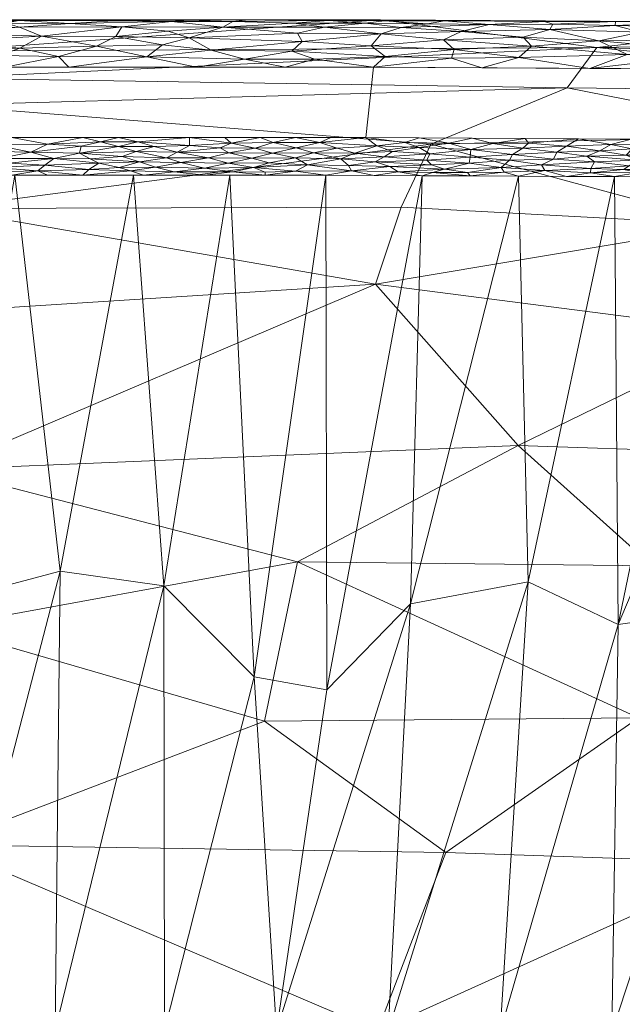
# Model space of a CAD drawing. Header units: millimetres. Extents: x -250 to 250, y 0 to 441.
# Tile 38 of 68: x 5 to 43, y 379 to 441. Entities that reach past the tile are written whole.
import ezdxf

# ---------------------------------------------------------------- set-up
doc = ezdxf.new("R2010")
doc.units = ezdxf.units.MM
doc.layers.add('A-GENM', color=13, linetype='Continuous')

# ---------------------------------------------------------------- blocks, each defined once
blk = doc.blocks.new('MODEL_CCAS0304-1000410R0 - MODEL_CCAS0304-1000410R0-442511-Preview')
at = {"layer": 'A-GENM', "lineweight": 9}
mesh = blk.add_polyface(dxfattribs=at)
corners = [(247.041, -340.465), (245.155, -170.232), (243.255, 0), (-243.255, 0), (-245.155, -170.232), (-247.041, -340.465), (-244.65, -367.738), (-234.646, -393.214), (-215.309, -412.573), (-190.53, -424.203), (-163.936, -430.701), (-136.798, -434.314), (-109.49, -436.282), (-82.131, -437.287), (-54.756, -437.735), (-27.378, -437.883), (0, -437.899), (27.378, -437.883), (54.756, -437.735), (82.131, -437.286), (109.49, -436.282), (136.798, -434.315), (163.936, -430.701), (190.53, -424.203), (215.309, -412.573), (234.646, -393.214), (244.65, -367.738), (0, -433.448), (-26.897, -433.424), (-53.793, -433.267), (-80.686, -432.8), (-107.562, -431.759), (-134.382, -429.72), (-161.015, -425.962), (-187.046, -419.183), (-211.097, -407.125), (-229.567, -387.571), (-239.116, -362.435), (-241.416, -335.641), (-241.195, -311.845), (-240.963, -288.05), (-240.73, -264.256), (-240.498, -240.461), (-240.266, -216.667), (-240.033, -192.872), (-239.801, -169.078), (-239.568, -145.283), (-236.366, -134.013), (-227.955, -125.859), (-216.627, -122.868), (-144.418, -122.842), (-72.209, -122.842), (0, -122.842), (72.209, -122.842), (144.418, -122.842), (216.627, -122.868), (227.955, -125.859), (236.367, -134.013), (239.568, -145.283), (239.801, -169.078), (240.033, -192.872), (240.266, -216.667), (240.498, -240.461), (240.73, -264.256), (240.963, -288.05), (241.195, -311.845), (241.416, -335.641), (239.116, -362.435), (229.566, -387.571), (211.097, -407.125), (187.046, -419.183), (161.015, -425.962), (134.382, -429.72), (107.562, -431.759), (80.686, -432.8), (53.793, -433.267), (26.897, -433.424)]
mesh.append_faces([[corners[k] for k in face] for face in [(47, 3, 46), (50, 3, 49), (57, 2, 56), (61, 1, 60), (34, 10, 33), (70, 23, 69)]], dxfattribs={"vtx0": -1, "vtx1": -1})
mesh.append_faces([[corners[k] for k in face] for face in [(3, 47, 48), (4, 45, 46, 3), (5, 40, 41, 4), (4, 41, 42), (4, 44, 45), (2, 57, 58), (58, 1, 2), (0, 66, 67, 26), (26, 67, 68, 25), (11, 32, 33, 10), (35, 8, 9), (15, 28, 29, 14), (28, 15, 16, 27), (25, 68, 69), (17, 75, 76, 16), (16, 76, 27), (75, 17, 18)]], dxfattribs={"vtx0": -1, "vtx2": -1})
mesh.append_faces([[corners[k] for k in face] for face in [(5, 38, 39, 40), (2, 53, 54, 55), (1, 58, 59, 60), (1, 61, 62, 63), (0, 64, 65, 66), (69, 23, 24, 25)]], dxfattribs={"vtx0": -1, "vtx3": -1})
mesh.append_faces([[corners[k] for k in face] for face in [(51, 52, 3, 50), (48, 49, 3), (43, 44, 4, 42), (55, 56, 2), (11, 12, 32), (29, 30, 14)]], dxfattribs={"vtx1": -1, "vtx2": -1})
mesh.append_faces([[corners[k] for k in face] for face in [(2, 3, 52, 53), (37, 38, 5, 6), (0, 1, 63, 64), (6, 7, 36, 37), (35, 36, 7, 8), (34, 35, 9, 10), (12, 13, 31, 32), (30, 31, 13, 14), (70, 71, 22, 23), (71, 72, 21, 22), (72, 73, 20, 21), (73, 74, 19, 20), (18, 19, 74, 75)]], dxfattribs={"vtx1": -1, "vtx3": -1})
mesh = blk.add_polyface(dxfattribs=at)
corners = [(-76.977, -438.064, -27.989), (-41.51, -439.134, -23.421), (-68.875, -439.597, -17.157), (-54.089, -376.556, -150), (-70.667, -391.048, -132.43), (-79.98, -375.685, -150), (-100.404, -394.816, -125.604), (-90.06, -385.877, -137.755), (-85.514, -394.103, -127.737), (-69.624, -419.525, -87.479), (-51.206, -421.075, -84.769), (-69.169, -424.911, -75.527), (-83.457, -440.254, -3.11), (-55.637, -440.725, -3.109), (-85.741, -428.344, -65.505), (-103.152, -427.947, -64.492), (-96.678, -424.115, -75.318), (-95.628, -438.242, -22.83), (-59.112, -413.166, -99.936), (-75.136, -407.815, -108.406), (-45.008, -406.303, -111.597), (-95.526, -434.977, -41.342), (-77.698, -432.867, -51.987), (-67.367, -436.27, -38.883), (-95.305, -432.206, -52.303), (-73.808, -399.896, -120.423), (-67.851, -429.196, -64.335), (-49.911, -427.894, -68.543), (-54.963, -433.568, -50.762), (-51.147, -387.496, -137.384), (-87.933, -419.169, -87.119), (-91.442, -411.33, -101.54), (-93.355, -374.617, -150), (-90.556, -403.597, -114.041), (-44.142, -396.676, -125.643), (-108.952, -417.881, -87.413)]
mesh.append_faces([[corners[k] for k in face] for face in [(3, 4, 5), (12, 2, 13)]], dxfattribs={"vtx0": -1, "vtx1": -1})
mesh.append_faces([[corners[k] for k in face] for face in [(0, 1, 2), (6, 7, 8), (9, 10, 11), (14, 15, 16), (12, 17, 2), (0, 2, 17), (18, 19, 20), (21, 22, 23), (24, 14, 22), (21, 23, 0), (25, 20, 19), (19, 18, 9), (26, 11, 27), (22, 28, 23), (4, 3, 29), (24, 22, 21), (26, 14, 11), (28, 22, 26), (16, 11, 14), (9, 11, 30), (9, 30, 31), (18, 10, 9), (28, 26, 27), (22, 14, 26), (5, 4, 7), (8, 7, 4), (4, 25, 8), (25, 33, 8), (34, 25, 4), (33, 25, 19), (6, 8, 33), (33, 19, 31), (9, 31, 19), (35, 31, 30), (21, 0, 17), (1, 0, 23), (11, 16, 30), (24, 15, 14)]], dxfattribs={"vtx0": -1, "vtx1": -1, "vtx2": -1})
mesh.append_faces([[corners[k] for k in face] for face in [(32, 5, 7)]], dxfattribs={"vtx1": -1, "vtx2": -1})
mesh = blk.add_polyface(dxfattribs=at)
corners = [(-51.334, -403.81, -36.776), (-60.905, -430.758, -1.182), (-54.815, -430.842, -1.183), (-7.545, -405.967, -34.194), (0, -403.968, -36.825), (0, -376.876, -72.466), (-12.181, -431.051, -1.184), (-4.672, -431.056, -1.184), (-78.861, -403.8, -36.047), (-84.011, -400.17, -40.55), (-91.349, -430.042, -1.175), (-48.725, -430.926, -1.183), (-42.868, -402.584, -38.495), (-29.711, -403.905, -36.858), (-30.453, -431.013, -1.184), (-24.423, -398.459, -44.042), (-63.913, -403.564, -36.846), (-66.995, -430.674, -1.181), (-58.655, -406.344, -33.319), (-63.691, -376.358, -72.466), (-72.919, -405.542, -33.991), (-35.386, -376.786, -72.466), (-42.463, -376.737, -72.466), (-18.272, -431.046, -1.184), (-14.097, -405.031, -35.42), (-56.616, -376.536, -72.466), (0, -431.059, -1.185), (-14.155, -376.87, -72.466), (-21.232, -376.852, -72.466), (-19.83, -399.279, -42.977), (-49.54, -376.637, -72.466), (-7.233, -376.873, -72.466), (-37.172, -405.29, -34.99), (-36.544, -430.984, -1.184), (-42.634, -430.955, -1.184), (-24.363, -431.042, -1.184), (-28.309, -376.834, -72.466), (-73.085, -430.591, -1.18), (-70.766, -376.179, -72.466), (-77.837, -375.886, -72.466), (-84.909, -375.592, -72.466), (-94.964, -402.484, -36.904), (-92.177, -407.943, -29.987), (-85.261, -430.225, -1.177), (-79.173, -430.408, -1.179)]
mesh.append_faces([[corners[k] for k in face] for face in [(19, 20, 25), (27, 24, 31), (25, 16, 30)]], dxfattribs={"vtx0": -1, "vtx1": -1})
mesh.append_faces([[corners[k] for k in face] for face in [(8, 9, 10), (13, 14, 15), (16, 17, 18), (19, 8, 20), (22, 0, 12), (23, 24, 29), (18, 0, 30), (31, 24, 3), (4, 3, 7), (18, 1, 0), (32, 33, 13), (32, 12, 34), (24, 6, 3), (27, 29, 24), (30, 16, 18), (32, 13, 36), (32, 21, 12), (28, 15, 29), (2, 12, 0), (42, 9, 39), (38, 9, 8), (16, 25, 20), (20, 8, 43), (20, 44, 16), (35, 29, 15), (15, 28, 13)]], dxfattribs={"vtx0": -1, "vtx1": -1, "vtx2": -1})
mesh.append_faces([[corners[k] for k in face] for face in [(0, 1, 2), (3, 4, 5), (3, 6, 7), (12, 21, 22), (15, 14, 35), (13, 28, 36), (32, 36, 21), (9, 38, 39), (20, 43, 44)]], dxfattribs={"vtx0": -1, "vtx2": -1})
mesh.append_faces([[corners[k] for k in face] for face in [(2, 11, 12), (23, 6, 24), (27, 28, 29), (17, 1, 18), (33, 14, 13), (5, 31, 3), (11, 34, 12), (35, 23, 29), (22, 30, 0), (37, 17, 16), (39, 40, 41), (19, 38, 8), (10, 43, 8), (34, 33, 32), (44, 37, 16)]], dxfattribs={"vtx1": -1, "vtx2": -1})
mesh.append_faces([[corners[k] for k in face] for face in [(7, 26, 4)]], dxfattribs={"vtx2": -1})
mesh = blk.add_polyface(dxfattribs=at)
corners = [(-27.634, -376.85, -150), (-31.951, -388.152, -136.793), (-51.147, -387.496, -137.384), (0, -438.904, -17.986), (0, -440.896, -3.12), (-27.818, -440.88, -3.113), (-44.142, -396.676, -125.643), (-22.557, -406.566, -111.321), (-45.008, -406.303, -111.597), (-41.51, -439.134, -23.421), (-55.637, -440.725, -3.109), (-68.875, -439.597, -17.157), (-20.479, -396.469, -126.072), (0, -388.635, -135.134), (0, -402.416, -117.686), (-36.538, -413.915, -98.923), (0, -412.407, -99.888), (0, -376.894, -150), (0, -437.193, -30.758), (-54.089, -376.556, -150), (-39.641, -436.576, -38.587), (-54.963, -433.568, -50.762), (-67.367, -436.27, -38.883), (-27.501, -424.155, -78.099), (-49.911, -427.894, -68.543), (-51.206, -421.075, -84.769), (-29.133, -429.029, -65.619), (-30.998, -433.01, -53.159), (-73.808, -399.896, -120.423), (-69.169, -424.911, -75.527), (0, -422.399, -82.09), (-59.112, -413.166, -99.936), (0, -435.481, -43.53), (0, -428.94, -62.81), (-70.667, -391.048, -132.43)]
mesh.append_faces([[corners[k] for k in face] for face in [(30, 23, 16), (32, 27, 33)]], dxfattribs={"vtx0": -1, "vtx1": -1})
mesh.append_faces([[corners[k] for k in face] for face in [(0, 1, 2), (6, 7, 8), (10, 11, 9), (3, 5, 9), (15, 7, 16), (18, 9, 20), (21, 20, 22), (6, 12, 7), (23, 24, 25), (24, 26, 27), (12, 1, 13), (6, 8, 28), (25, 24, 29), (24, 27, 21), (7, 12, 14), (1, 12, 6), (7, 15, 8), (31, 8, 15), (25, 31, 15), (15, 16, 23), (15, 23, 25), (23, 26, 24), (1, 6, 2), (13, 1, 0), (6, 34, 2), (20, 21, 27), (32, 20, 27), (22, 20, 9), (23, 33, 26), (33, 27, 26)]], dxfattribs={"vtx0": -1, "vtx1": -1, "vtx2": -1})
mesh.append_faces([[corners[k] for k in face] for face in [(9, 5, 10), (12, 13, 14), (9, 18, 3), (2, 19, 0), (7, 14, 16), (23, 30, 33), (20, 32, 18)]], dxfattribs={"vtx0": -1, "vtx2": -1})
mesh.append_faces([[corners[k] for k in face] for face in [(3, 4, 5), (0, 17, 13)]], dxfattribs={"vtx2": -1})
mesh = blk.add_polyface(dxfattribs=at)
corners = [(-44.091, -431.991, -0.324), (-43.559, -431.644, -0.534), (-46.276, -431.741, -0.458), (-41.69, -432.591, -0.102), (-39.592, -432.887, -0.041), (-38.977, -432.513, -0.129), (-45.68, -430.941, -1.184), (-47.204, -431.137, -0.949), (-44.16, -431.207, -0.9), (-41.365, -431.888, -0.389), (-45.385, -432.977, -0.023), (-47.069, -433.306), (-43.707, -433.326), (-49.153, -431.409, -0.68), (-46.469, -431.408, -0.699), (-43.205, -431.41, -0.717), (-40.87, -432.258, -0.213), (-39.589, -430.969, -1.184), (-41.114, -431.188, -0.938), (-38.208, -431.35, -0.795), (-42.634, -430.955, -1.184), (-48.725, -430.926, -1.183), (-38.005, -431.709, -0.512), (-41.136, -431.477, -0.672), (-40.345, -433.345), (-36.983, -433.365), (-37.178, -433.077, -0.017), (-47.095, -432.136, -0.247), (-42.4, -432.989, -0.024), (-48.747, -432.895, -0.03), (-43.748, -432.721, -0.068), (-43.364, -432.318, -0.185), (-45.729, -432.545, -0.107), (-47.876, -432.616, -0.085), (-36.817, -432.768, -0.066), (-38.774, -432.064, -0.304), (-49.418, -431.813, -0.399)]
mesh.append_faces([[corners[k] for k in face] for face in [(6, 8, 20)]], dxfattribs={"vtx0": -1, "vtx1": -1})
mesh.append_faces([[corners[k] for k in face] for face in [(0, 1, 2), (3, 4, 5), (6, 7, 8), (1, 0, 9), (7, 13, 14), (15, 14, 1), (9, 0, 16), (17, 18, 19), (15, 18, 8), (22, 19, 23), (5, 16, 3), (0, 2, 27), (3, 28, 4), (8, 7, 14), (29, 11, 10), (30, 10, 28), (31, 3, 16), (10, 12, 28), (30, 28, 3), (10, 32, 33), (4, 34, 5), (28, 24, 4), (16, 5, 35), (9, 22, 23), (9, 16, 35), (31, 16, 0), (22, 9, 35), (1, 9, 23), (15, 1, 23), (2, 1, 14), (13, 2, 14), (27, 32, 31), (2, 36, 27), (27, 31, 0), (30, 31, 32), (8, 18, 20), (19, 18, 23), (24, 26, 4), (10, 33, 29), (27, 33, 32), (31, 30, 3), (10, 30, 32), (18, 15, 23), (14, 15, 8)]], dxfattribs={"vtx0": -1, "vtx1": -1, "vtx2": -1})
mesh.append_faces([[corners[k] for k in face] for face in [(10, 11, 12), (18, 17, 20)]], dxfattribs={"vtx0": -1, "vtx2": -1})
mesh.append_faces([[corners[k] for k in face] for face in [(6, 21, 7), (24, 25, 26), (12, 24, 28)]], dxfattribs={"vtx1": -1, "vtx2": -1})
mesh = blk.add_polyface(dxfattribs=at)
corners = [(-33.43, -431.807, -0.461), (-31.863, -431.419, -0.757), (-35.449, -431.541, -0.643), (-28.58, -432.545, -0.131), (-28.045, -432.21, -0.255), (-30.934, -432.402, -0.176), (-33.621, -433.385), (-30.259, -433.405), (-32.143, -433.084, -0.018), (-38.005, -431.709, -0.512), (-38.774, -432.064, -0.304), (-35.986, -431.99, -0.349), (-38.977, -432.513, -0.129), (-36.182, -432.364, -0.182), (-29.365, -433.114, -0.016), (-27.587, -432.9, -0.047), (-30.257, -432.806, -0.064), (-30.755, -432.009, -0.349), (-33.499, -432.185, -0.259), (-33.525, -432.664, -0.094), (-31.051, -431.695, -0.541), (-35.652, -431.247, -0.907), (-36.544, -430.984, -1.184), (-38.208, -431.35, -0.795), (-36.983, -433.365), (-34.923, -433.059, -0.02), (-37.178, -433.077, -0.017), (-36.817, -432.768, -0.066), (-30.453, -431.013, -1.184), (-33.499, -430.998, -1.184), (-31.117, -431.212, -0.962), (-33.318, -431.226, -0.938), (-39.589, -430.969, -1.184), (-27.408, -431.027, -1.184), (-28.932, -431.265, -0.913), (-27.48, -431.89, -0.421), (-28.409, -431.602, -0.615), (-39.592, -432.887, -0.041)]
mesh.append_faces([[corners[k] for k in face] for face in [(0, 1, 2), (3, 4, 5), (9, 10, 11), (10, 12, 13), (10, 13, 11), (11, 0, 2), (14, 15, 16), (5, 4, 17), (18, 13, 19), (0, 20, 1), (21, 22, 23), (24, 25, 26), (13, 12, 27), (19, 13, 27), (13, 18, 11), (8, 25, 6), (19, 16, 5), (0, 11, 18), (9, 11, 2), (17, 0, 18), (17, 20, 0), (31, 29, 21), (23, 9, 2), (21, 23, 2), (5, 17, 18), (19, 5, 18), (5, 16, 3), (1, 31, 2), (30, 29, 31), (7, 14, 8), (35, 36, 20), (14, 16, 8), (16, 19, 8), (25, 19, 27), (19, 25, 8), (25, 27, 26), (1, 36, 34), (35, 20, 17), (36, 1, 20), (27, 37, 26), (2, 31, 21), (31, 1, 30), (1, 34, 30), (34, 28, 30)]], dxfattribs={"vtx0": -1, "vtx1": -1, "vtx2": -1})
mesh.append_faces([[corners[k] for k in face] for face in [(25, 24, 6), (23, 22, 32)]], dxfattribs={"vtx0": -1, "vtx2": -1})
mesh.append_faces([[corners[k] for k in face] for face in [(6, 7, 8), (28, 29, 30), (29, 22, 21), (33, 28, 34)]], dxfattribs={"vtx1": -1, "vtx2": -1})
mesh = blk.add_polyface(dxfattribs=at)
corners = [(-23.583, -432.463, -0.161), (-20.982, -432.444, -0.169), (-22.428, -432.154, -0.287), (-20.779, -431.826, -0.47), (-19.79, -431.529, -0.687), (-23.187, -431.701, -0.551), (-25.315, -432.073, -0.323), (-28.932, -431.265, -0.913), (-25.982, -431.329, -0.856), (-27.408, -431.027, -1.184), (-27.587, -432.9, -0.047), (-25.073, -432.754, -0.078), (-26.19, -432.442, -0.167), (-19.875, -432.769, -0.077), (-22.475, -432.789, -0.071), (-28.045, -432.21, -0.255), (-18.365, -433.076, -0.023), (-21.015, -433.113, -0.018), (-19.682, -432.124, -0.303), (-22.441, -431.301, -0.891), (-28.58, -432.545, -0.131), (-23.978, -433.112, -0.018), (-22.431, -433.428), (-30.755, -432.009, -0.349), (-27.48, -431.89, -0.421), (-30.257, -432.806, -0.064), (-26.897, -433.424), (-29.365, -433.114, -0.016), (-18.475, -431.259, -0.94), (-20.521, -431.232, -0.967), (-25.799, -431.652, -0.582), (-28.409, -431.602, -0.615), (-24.664, -433.426), (-20.198, -433.43), (-18.226, -432.468, -0.163), (-24.363, -431.042, -1.184), (-20.517, -431.045, -1.184), (-30.259, -433.405)]
mesh.append_faces([[corners[k] for k in face] for face in [(26, 27, 37)]], dxfattribs={"vtx0": -1, "vtx1": -1})
mesh.append_faces([[corners[k] for k in face] for face in [(0, 1, 2), (3, 4, 5), (2, 6, 0), (7, 8, 9), (6, 2, 5), (10, 11, 12), (13, 1, 14), (12, 6, 15), (16, 13, 17), (2, 1, 18), (8, 5, 19), (15, 20, 12), (21, 22, 17), (17, 13, 14), (23, 15, 24), (10, 20, 25), (20, 10, 12), (21, 10, 26), (0, 12, 11), (10, 27, 26), (12, 0, 6), (18, 3, 2), (24, 15, 6), (28, 29, 4), (24, 30, 31), (14, 0, 11), (0, 14, 1), (21, 14, 11), (14, 21, 17), (10, 21, 11), (33, 16, 17), (34, 1, 13), (1, 34, 18), (8, 19, 35), (5, 4, 19), (8, 31, 30), (29, 28, 36), (2, 3, 5), (30, 6, 5), (6, 30, 24), (8, 30, 5), (31, 8, 7), (36, 19, 29), (4, 29, 19)]], dxfattribs={"vtx0": -1, "vtx1": -1, "vtx2": -1})
mesh.append_faces([[corners[k] for k in face] for face in [(21, 26, 32), (19, 36, 35), (8, 35, 9), (17, 22, 33)]], dxfattribs={"vtx0": -1, "vtx2": -1})
mesh.append_faces([[corners[k] for k in face] for face in [(32, 22, 21)]], dxfattribs={"vtx1": -1, "vtx2": -1})
mesh = blk.add_polyface(dxfattribs=at)
corners = [(-16.926, -432.146, -0.294), (-19.682, -432.124, -0.303), (-18.226, -432.468, -0.163), (-13.474, -433.436), (-11.228, -433.438), (-12.464, -433.151, -0.015), (-15.719, -433.434), (-15.719, -432.934, -0.044), (-18.167, -431.812, -0.481), (-16.676, -431.499, -0.715), (-19.79, -431.529, -0.687), (-15.187, -431.843, -0.463), (-13.581, -431.552, -0.673), (-12.563, -431.9, -0.429), (-9.437, -432.093, -0.323), (-9.994, -431.816, -0.482), (-8.981, -431.053, -1.184), (-12.826, -431.05, -1.184), (-12.003, -431.313, -0.891), (-14.749, -431.263, -0.94), (-18.475, -431.259, -0.94), (-14.958, -432.495, -0.154), (-11.275, -431.542, -0.683), (-9.364, -431.404, -0.803), (-10.105, -433.161, -0.014), (-13.498, -432.87, -0.057), (-12.351, -432.554, -0.136), (-8.77, -432.445, -0.173), (-11.458, -432.233, -0.256), (-18.365, -433.076, -0.023), (-20.198, -433.43), (-17.965, -433.432), (-17.664, -432.785, -0.074), (-19.875, -432.769, -0.077), (-14.278, -432.156, -0.291), (-20.779, -431.826, -0.47), (-16.672, -431.047, -1.184), (-20.517, -431.045, -1.184), (-11.228, -432.873, -0.056)]
mesh.append_faces([[corners[k] for k in face] for face in [(36, 19, 17), (6, 29, 31)]], dxfattribs={"vtx0": -1, "vtx1": -1})
mesh.append_faces([[corners[k] for k in face] for face in [(0, 1, 2), (7, 6, 5), (8, 9, 10), (11, 12, 9), (13, 14, 15), (19, 20, 9), (21, 0, 2), (22, 23, 18), (4, 24, 5), (21, 25, 26), (26, 27, 28), (13, 12, 11), (19, 12, 18), (9, 20, 10), (29, 32, 33), (2, 32, 21), (25, 7, 5), (0, 34, 11), (8, 1, 0), (1, 8, 35), (11, 8, 0), (8, 11, 9), (19, 9, 12), (36, 20, 19), (34, 0, 21), (11, 34, 13), (32, 29, 7), (12, 22, 18), (17, 19, 18), (10, 35, 8), (26, 34, 21), (28, 14, 13), (28, 13, 34), (13, 15, 22), (21, 32, 7), (2, 33, 32), (13, 22, 12), (38, 5, 24), (25, 5, 38), (29, 6, 7), (26, 25, 38), (21, 7, 25), (27, 26, 38), (26, 28, 34)]], dxfattribs={"vtx0": -1, "vtx1": -1, "vtx2": -1})
mesh.append_faces([[corners[k] for k in face] for face in [(29, 30, 31)]], dxfattribs={"vtx0": -1, "vtx2": -1})
mesh.append_faces([[corners[k] for k in face] for face in [(3, 4, 5, 6), (16, 17, 18), (36, 37, 20)]], dxfattribs={"vtx1": -1, "vtx2": -1})
mesh = blk.add_polyface(dxfattribs=at)
corners = [(-6.137, -431.322, -0.883), (-9.364, -431.404, -0.803), (-6.577, -431.677, -0.579), (-5.69, -432.512, -0.15), (-3.67, -432.107, -0.316), (-7.143, -432.094, -0.322), (-8.982, -433.44), (-6.737, -433.02, -0.031), (-10.105, -433.161, -0.014), (-11.228, -433.438), (-3.257, -432.998, -0.035), (-8.77, -432.445, -0.173), (-2.562, -432.572, -0.132), (-3.408, -431.536, -0.689), (-4.311, -431.805, -0.49), (-2.164, -431.894, -0.434), (-2.246, -433.446), (0, -433.142, -0.072), (-4.491, -433.444), (-8.875, -432.883, -0.055), (0, -432.835, -0.144), (0, -432.475, -0.228), (0, -432.115, -0.312), (-9.994, -431.816, -0.482), (-9.437, -432.093, -0.323), (-3.368, -431.269, -0.939), (-4.49, -431.056, -1.185), (-2.245, -431.058, -1.185), (-8.981, -431.053, -1.184), (-11.228, -432.873, -0.056), (-6.735, -431.055, -1.185), (0, -431.323, -0.967), (0, -431.587, -0.748), (0, -431.059, -1.185), (0, -431.851, -0.53), (-12.003, -431.313, -0.891), (-11.275, -431.542, -0.683), (-6.737, -433.442), (-11.458, -432.233, -0.256), (0, -433.448)]
mesh.append_faces([[corners[k] for k in face] for face in [(17, 16, 39)]], dxfattribs={"vtx0": -1})
mesh.append_faces([[corners[k] for k in face] for face in [(22, 12, 21)]], dxfattribs={"vtx0": -1, "vtx1": -1})
mesh.append_faces([[corners[k] for k in face] for face in [(0, 1, 2), (3, 4, 5), (6, 7, 8), (7, 10, 3), (5, 11, 3), (12, 3, 10), (12, 4, 3), (13, 14, 15), (16, 17, 10), (10, 7, 18), (3, 11, 19), (10, 20, 12), (4, 12, 22), (4, 14, 5), (23, 5, 2), (5, 24, 11), (1, 23, 2), (0, 25, 26), (0, 28, 1), (19, 29, 8), (13, 0, 2), (14, 13, 2), (25, 31, 27), (0, 13, 25), (31, 25, 13), (32, 13, 15), (28, 35, 1), (23, 1, 36), (19, 8, 7), (3, 19, 7), (11, 29, 19), (11, 24, 38), (5, 23, 24), (5, 14, 2), (15, 14, 4), (22, 15, 4)]], dxfattribs={"vtx0": -1, "vtx1": -1, "vtx2": -1})
mesh.append_faces([[corners[k] for k in face] for face in [(12, 20, 21), (0, 30, 28), (13, 32, 31), (15, 22, 34), (10, 18, 16), (0, 26, 30), (15, 34, 32)]], dxfattribs={"vtx0": -1, "vtx2": -1})
mesh.append_faces([[corners[k] for k in face] for face in [(7, 6, 37, 18)]], dxfattribs={"vtx0": -1, "vtx3": -1})
mesh.append_faces([[corners[k] for k in face] for face in [(9, 6, 8), (27, 26, 25), (17, 20, 10)]], dxfattribs={"vtx1": -1, "vtx2": -1})
mesh.append_faces([[corners[k] for k in face] for face in [(31, 33, 27)]], dxfattribs={"vtx2": -1})
mesh = blk.add_polyface(dxfattribs=at)
corners = [(-38.537, -440.267, -1.229), (-42.673, -440.539, -1.72), (-38.721, -440.621, -1.859), (-51.584, -438.498, -0.091), (-47.352, -439.053, -0.276), (-47.425, -438.537, -0.093), (-41.637, -439.554, -0.545), (-36.837, -439.799, -0.717), (-47.059, -440.723, -2.33), (-47.737, -440.406, -1.525), (-44.289, -440.1, -1.054), (-48.659, -440.764, -3.11), (-52.115, -440.732, -2.594), (-55.61, -440.726, -3.109), (-34.702, -440.583, -1.737), (-38.193, -440.782, -2.374), (-34.757, -440.841, -3.112), (-41.708, -440.803, -3.111), (-32.921, -440.15, -1.052), (-46.843, -439.627, -0.621), (-51.825, -440.001, -1.003), (-52.874, -440.462, -1.712), (-42.699, -440.792, -2.547), (-43.433, -438.691, -0.128), (-37.383, -439.21, -0.326), (-57.789, -440.654, -2.448), (-36.581, -438.507, -0.072), (-41.067, -437.809), (-47.912, -437.773), (-54.756, -437.736), (-51.563, -439.341, -0.449), (-34.223, -437.846), (-48.107, -440.106, -1.091), (-57.326, -439.331, -0.477), (-55.505, -439.767, -0.799), (-58.179, -440.441, -1.781), (-56.307, -440.146, -1.236), (-55.505, -438.815, -0.203), (-57.354, -438.234, -0.046)]
mesh.append_faces([[corners[k] for k in face] for face in [(11, 12, 13), (16, 15, 17), (27, 26, 31)]], dxfattribs={"vtx0": -1, "vtx1": -1})
mesh.append_faces([[corners[k] for k in face] for face in [(0, 1, 2), (3, 4, 5), (6, 0, 7), (8, 1, 9), (10, 9, 1), (1, 0, 10), (14, 2, 15), (7, 0, 18), (10, 0, 6), (19, 10, 6), (20, 21, 9), (8, 22, 1), (23, 6, 24), (25, 13, 12), (26, 27, 23), (6, 7, 24), (19, 4, 30), (23, 24, 26), (3, 30, 4), (19, 20, 32), (11, 8, 12), (21, 8, 9), (17, 15, 22), (10, 32, 9), (30, 33, 34), (4, 6, 23), (20, 19, 30), (6, 4, 19), (4, 23, 5), (8, 21, 12), (21, 35, 25), (21, 25, 12), (36, 21, 20), (37, 30, 3), (27, 5, 23), (28, 3, 5), (30, 37, 33), (38, 3, 29), (3, 38, 37), (0, 2, 14), (22, 2, 1), (22, 15, 2), (11, 22, 8), (19, 32, 10), (20, 9, 32), (21, 36, 35), (34, 36, 20), (30, 34, 20)]], dxfattribs={"vtx0": -1, "vtx1": -1, "vtx2": -1})
mesh.append_faces([[corners[k] for k in face] for face in [(22, 11, 17)]], dxfattribs={"vtx0": -1, "vtx2": -1})
mesh.append_faces([[corners[k] for k in face] for face in [(28, 29, 3), (27, 28, 5)]], dxfattribs={"vtx1": -1, "vtx2": -1})
mesh = blk.add_polyface(dxfattribs=at)
corners = [(-31.809, -439.622, -0.564), (-32.477, -438.999, -0.221), (-37.383, -439.21, -0.326), (-22.575, -440.044, -0.911), (-17.849, -440.416, -1.374), (-15.709, -439.756, -0.646), (-27.23, -439.233, -0.322), (-22.202, -438.907, -0.177), (-17.09, -438.971, -0.199), (-19.208, -438.397, -0.042), (-23.657, -438.391, -0.042), (-28.118, -438.558, -0.077), (-32.312, -438.468, -0.06), (-16.179, -437.889), (-21.779, -437.886), (-27.861, -439.997, -0.873), (-24.282, -440.433, -1.412), (-24.529, -440.855, -2.557), (-18.469, -440.787, -2.201), (-22.319, -440.685, -1.906), (-26.85, -440.682, -1.919), (-36.581, -438.507, -0.072), (-29.117, -440.41, -1.392), (-34.757, -440.841, -3.112), (-31.87, -440.814, -2.415), (-38.193, -440.782, -2.374), (-34.702, -440.583, -1.737), (-27.805, -440.88, -3.114), (-30.792, -440.64, -1.838), (-32.921, -440.15, -1.052), (-38.537, -440.267, -1.229), (-36.837, -439.799, -0.717), (-22.861, -439.509, -0.475), (-27.378, -437.883), (-34.223, -437.846), (-28.061, -440.816, -2.378), (-20.854, -440.884, -3.115), (-19.461, -440.877, -2.674), (-17.378, -440.886, -3.116)]
mesh.append_faces([[corners[k] for k in face] for face in [(27, 24, 23), (33, 10, 14), (38, 37, 36)]], dxfattribs={"vtx0": -1, "vtx1": -1})
mesh.append_faces([[corners[k] for k in face] for face in [(0, 1, 2), (3, 4, 5), (0, 6, 1), (7, 8, 9), (9, 10, 7), (11, 12, 1), (3, 15, 16), (17, 18, 19), (11, 1, 6), (16, 20, 19), (1, 12, 21), (22, 16, 15), (23, 24, 25), (25, 24, 26), (22, 26, 28), (22, 28, 20), (26, 29, 30), (0, 31, 29), (31, 0, 2), (29, 15, 0), (6, 32, 7), (6, 0, 15), (14, 10, 9), (22, 15, 29), (15, 3, 32), (7, 11, 6), (1, 21, 2), (26, 22, 29), (11, 10, 33), (22, 20, 16), (20, 17, 19), (4, 3, 16), (4, 16, 19), (17, 35, 27), (4, 19, 18), (20, 35, 17), (36, 37, 17), (15, 32, 6), (5, 32, 3), (32, 8, 7), (11, 7, 10), (17, 37, 18), (26, 24, 28), (35, 28, 24), (33, 12, 11), (34, 21, 12), (28, 35, 20), (27, 35, 24)]], dxfattribs={"vtx0": -1, "vtx1": -1, "vtx2": -1})
mesh.append_faces([[corners[k] for k in face] for face in [(9, 13, 14)]], dxfattribs={"vtx0": -1, "vtx2": -1})
mesh.append_faces([[corners[k] for k in face] for face in [(33, 34, 12), (27, 36, 17)]], dxfattribs={"vtx1": -1, "vtx2": -1})
mesh = blk.add_polyface(dxfattribs=at)
corners = [(-22.861, -439.509, -0.475), (-15.709, -439.756, -0.646), (-17.09, -438.971, -0.199), (-11.069, -439.838, -0.711), (-14.01, -439.307, -0.352), (-6.359, -439.861, -0.73), (-11.436, -440.447, -1.418), (-4.973, -440.431, -1.391), (-4.989, -439.09, -0.246), (0, -439.521, -0.691), (0, -438.98, -0.461), (-17.378, -440.886, -3.116), (-15.615, -440.874, -2.621), (-19.461, -440.877, -2.674), (-13.903, -440.888, -3.117), (-4.93, -440.851, -2.464), (0, -440.479, -2.021), (-4.08, -440.681, -1.877), (-18.469, -440.787, -2.201), (-14.582, -440.773, -2.143), (-17.849, -440.416, -1.374), (-14.381, -440.18, -1.052), (-9.844, -439.215, -0.304), (-7.439, -438.575, -0.077), (-13.028, -438.552, -0.072), (-19.208, -438.397, -0.042), (-16.179, -437.889), (-8.09, -437.894), (-12.134, -437.892), (-3.679, -438.636, -0.092), (0, -438.44, -0.23), (-4.045, -437.896), (-8.023, -440.892, -3.118), (-10.908, -440.818, -2.306), (0, -437.899), (0, -440.062, -0.921), (0, -440.271, -1.471), (-4.012, -440.894, -3.119), (0, -440.688, -2.57), (-8.156, -440.657, -1.819), (0, -440.896, -3.12)]
mesh.append_faces([[corners[k] for k in face] for face in [(38, 37, 40)]], dxfattribs={"vtx0": -1})
mesh.append_faces([[corners[k] for k in face] for face in [(30, 29, 10), (27, 23, 31), (36, 17, 16)]], dxfattribs={"vtx0": -1, "vtx1": -1})
mesh.append_faces([[corners[k] for k in face] for face in [(0, 1, 2), (3, 4, 1), (5, 6, 7), (11, 12, 13), (15, 16, 17), (18, 19, 20), (3, 1, 21), (6, 21, 20), (22, 23, 24), (2, 4, 24), (25, 2, 24), (5, 9, 8), (26, 25, 24), (4, 2, 1), (22, 8, 23), (23, 8, 29), (8, 22, 5), (31, 23, 29), (22, 4, 3), (33, 32, 15), (35, 5, 7), (17, 36, 7), (37, 38, 15), (39, 7, 6), (12, 19, 18), (12, 18, 13), (14, 33, 12), (19, 12, 33), (39, 19, 33), (20, 19, 6), (39, 17, 7), (3, 6, 5), (1, 20, 21), (6, 3, 21), (22, 3, 5), (27, 24, 23), (24, 4, 22), (10, 29, 8), (31, 29, 30), (19, 39, 6), (15, 39, 33), (15, 17, 39)]], dxfattribs={"vtx0": -1, "vtx1": -1, "vtx2": -1})
mesh.append_faces([[corners[k] for k in face] for face in [(8, 9, 10), (12, 11, 14), (15, 32, 37), (5, 35, 9)]], dxfattribs={"vtx0": -1, "vtx2": -1})
mesh.append_faces([[corners[k] for k in face] for face in [(24, 27, 28, 26)]], dxfattribs={"vtx0": -1, "vtx3": -1})
mesh.append_faces([[corners[k] for k in face] for face in [(14, 32, 33), (36, 35, 7), (38, 16, 15)]], dxfattribs={"vtx1": -1, "vtx2": -1})
mesh.append_faces([[corners[k] for k in face] for face in [(30, 34, 31)]], dxfattribs={"vtx2": -1})

msp = doc.modelspace()

# ---------------------------------------------------------------- block references
at = {"layer": 'A-GENM', "lineweight": 9, "rotation": 180}
msp.add_blockref('MODEL_CCAS0304-1000410R0 - MODEL_CCAS0304-1000410R0-442511-Preview', (0, 0, 800), dxfattribs=at)

doc.saveas('drawing.dxf')
